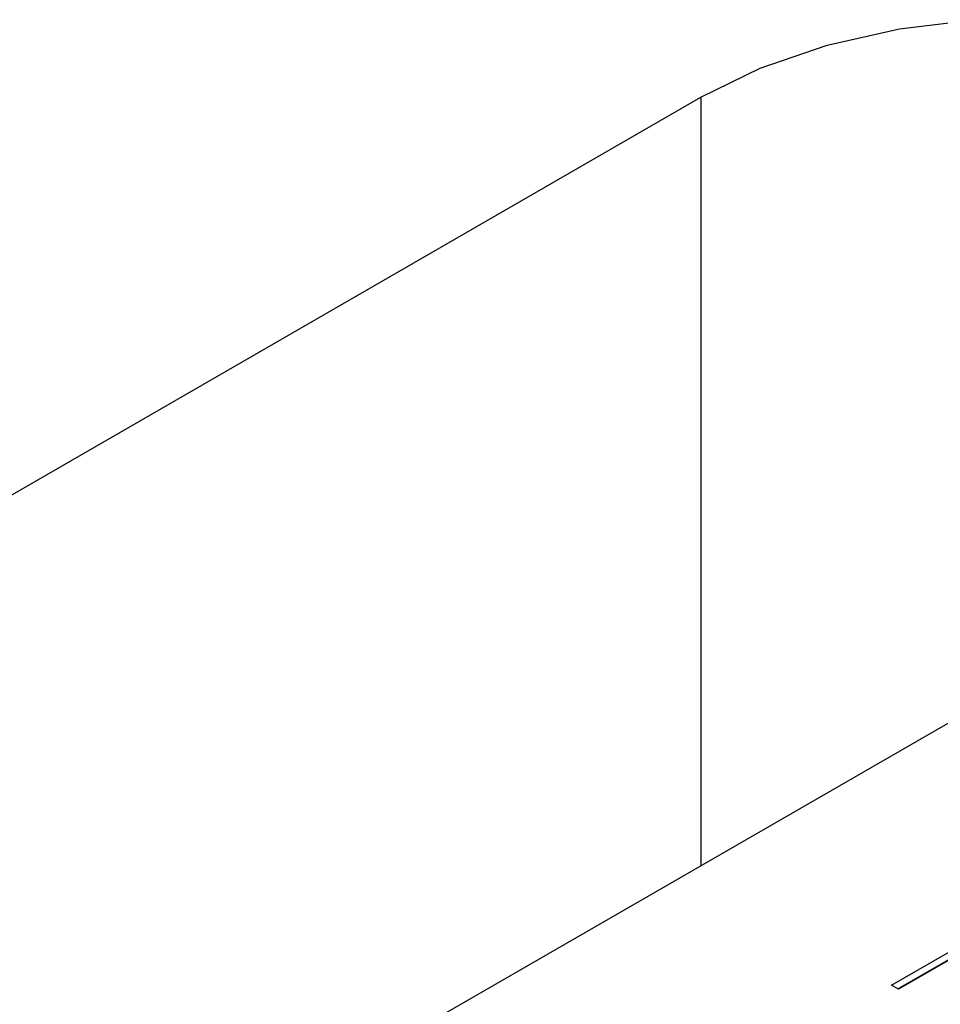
# Model space of a CAD drawing. Header units: inches. Extents: x 1802 to 2468, y -208 to -72.
# Tile 99 of 256: x 1859.45 to 1860.47, y -178.23 to -177.14. Entities that reach past the tile are written whole.
import ezdxf

# ---------------------------------------------------------------- set-up
doc = ezdxf.new("R2010")
doc.units = ezdxf.units.IN
doc.header["$LTSCALE"] = 0.5
doc.header["$MEASUREMENT"] = 0
doc.layers.add('SID-M-S', color=105, linetype='Continuous')

msp = doc.modelspace()

# ---------------------------------------------------------------- linework, layer by layer
at = {"layer": 'SID-M-S'}
for p, q in [((1860.42252, -177.15484), (1860.50658, -177.14467)), ((1860.34251, -177.17286), (1860.42252, -177.15484)), ((1860.26874, -177.19824), (1860.34251, -177.17286)), ((1860.2032, -177.23029), (1860.26874, -177.19824)), ((1858.78899, -178.04669), (1860.2032, -177.23029)), ((1860.2032, -177.23029), (1860.2032, -178.07935)), ((1860.93859, -177.65482), (1859.52438, -178.47123)), ((1860.41372, -178.21127), (1860.48987, -178.16731)), ((1860.42079, -178.21535), (1860.48987, -178.17547)), ((1860.49749, -178.1717), (1860.42134, -178.21567)), ((1860.42134, -178.21567), (1860.41372, -178.21127))]:
    msp.add_line(p, q, dxfattribs=at)

doc.saveas('drawing.dxf')
